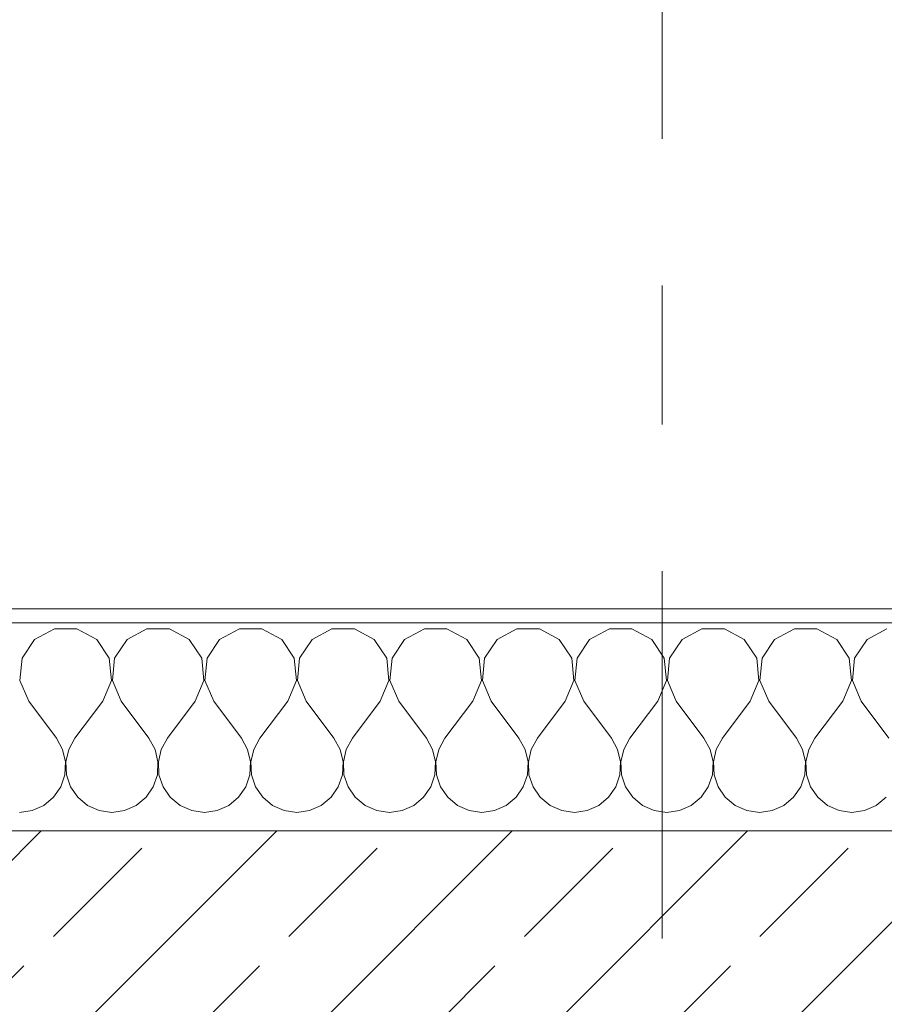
# Model space of a CAD drawing. Header units: metres. Extents: x -3.6 to 90.7, y -11.1 to 18.
# Tile 104 of 256: x 3.667 to 4.29, y 13.57 to 14.28. Entities that reach past the tile are written whole.
import ezdxf

# ---------------------------------------------------------------- set-up
doc = ezdxf.new("R2010")
doc.units = ezdxf.units.M
doc.header["$MEASUREMENT"] = 0
doc.linetypes.add('Strichlinie doppelt', pattern=[0.546806, 0.264583, -0.105833, 0.070556, -0.105833])
for name, color, linetype in [('152 - Bemaßung_ Beschriftung.Ausbau', 7, 'Continuous'), ('451 - Universal.Achsen Raster', 7, 'Continuous'), ('603 - Struktur.Bodenplatte_ Decke Roh', 7, 'Continuous'), ('604 - Struktur.Wand Aussen', 7, 'Continuous')]:
    doc.layers.add(name, color=color, linetype=linetype)
doc.styles.add('ERSTELLTER_STIL_2', font='txt')
doc.dimstyles.new('ERSTELLTER_STIL__3', dxfattribs={"dimtxt": 0.1, "dimasz": 0.0532, "dimexe": 0.18, "dimexo": 0.0625, "dimgap": 0, "dimtad": 1, "dimtih": 1, "dimtoh": 1, "dimzin": 0, "dimdsep": 46, "dimtxsty": 'ERSTELLTER_STIL_2', "dimblk": 'ARROWHEAD_2', "dimblk1": 'ARROWHEAD_2', "dimblk2": 'ARROWHEAD_2', "dimcen": 0.09, "dimse1": 1, "dimse2": 1, "dimclrd": 7, "dimclre": 7, "dimclrt": 7, "dimazin": 0, "dimtfac": 1, "dimtdec": 4, "dimtmove": 0, "dimatfit": 3, "dimfxl": 1, "dimtolj": 1, "dimtzin": 0, "dimarcsym": 0})

# ---------------------------------------------------------------- blocks, each defined once
blk = doc.blocks.new('*X15')
at = {"layer": '604 - Struktur.Wand Aussen', "color": 7, "linetype": 'Continuous', "lineweight": 5}
for p, q in [((3.69188, 13.84066), (3.67757, 13.83299)), ((3.70812, 13.84066), (3.69188, 13.84066)), ((3.72243, 13.83299), (3.70812, 13.84066)), ((3.75855, 13.84066), (3.74424, 13.83299)), ((3.77479, 13.84066), (3.75855, 13.84066)), ((3.7891, 13.83299), (3.77479, 13.84066)), ((3.82521, 13.84066), (3.8109, 13.83299)), ((3.84145, 13.84066), (3.82521, 13.84066)), ((3.85576, 13.83299), (3.84145, 13.84066)), ((3.89188, 13.84066), (3.87757, 13.83299)), ((3.90812, 13.84066), (3.89188, 13.84066)), ((3.92243, 13.83299), (3.90812, 13.84066)), ((3.95855, 13.84066), (3.94424, 13.83299)), ((3.97479, 13.84066), (3.95855, 13.84066)), ((3.9891, 13.83299), (3.97479, 13.84066)), ((4.02521, 13.84066), (4.0109, 13.83299)), ((4.04145, 13.84066), (4.02521, 13.84066)), ((4.05576, 13.83299), (4.04145, 13.84066)), ((4.09188, 13.84066), (4.07757, 13.83299)), ((4.10812, 13.84066), (4.09188, 13.84066)), ((4.12243, 13.83299), (4.10812, 13.84066)), ((4.15855, 13.84066), (4.14424, 13.83299)), ((4.17479, 13.84066), (4.15855, 13.84066)), ((4.1891, 13.83299), (4.17479, 13.84066)), ((4.22521, 13.84066), (4.2109, 13.83299)), ((4.24145, 13.84066), (4.22521, 13.84066)), ((4.25576, 13.83299), (4.24145, 13.84066)), ((4.29188, 13.84066), (4.27757, 13.83299)), ((3.67757, 13.83299), (3.66858, 13.81947)), ((3.73142, 13.81947), (3.72243, 13.83299)), ((3.74424, 13.83299), (3.73525, 13.81947)), ((3.79808, 13.81947), (3.7891, 13.83299)), ((3.8109, 13.83299), (3.80192, 13.81947)), ((3.86475, 13.81947), (3.85576, 13.83299)), ((3.87757, 13.83299), (3.86858, 13.81947)), ((3.93142, 13.81947), (3.92243, 13.83299)), ((3.94424, 13.83299), (3.93525, 13.81947)), ((3.99808, 13.81947), (3.9891, 13.83299)), ((4.0109, 13.83299), (4.00192, 13.81947)), ((4.06475, 13.81947), (4.05576, 13.83299)), ((4.07757, 13.83299), (4.06858, 13.81947)), ((4.13142, 13.81947), (4.12243, 13.83299)), ((4.14424, 13.83299), (4.13525, 13.81947)), ((4.19808, 13.81947), (4.1891, 13.83299)), ((4.2109, 13.83299), (4.20192, 13.81947)), ((4.26475, 13.81947), (4.25576, 13.83299)), ((4.27757, 13.83299), (4.26858, 13.81947)), ((3.66858, 13.81947), (3.66705, 13.8033)), ((3.73295, 13.8033), (3.73142, 13.81947)), ((3.73525, 13.81947), (3.73371, 13.8033)), ((3.79962, 13.8033), (3.79808, 13.81947)), ((3.80192, 13.81947), (3.80038, 13.8033)), ((3.86629, 13.8033), (3.86475, 13.81947)), ((3.86858, 13.81947), (3.86705, 13.8033)), ((3.93295, 13.8033), (3.93142, 13.81947)), ((3.93525, 13.81947), (3.93371, 13.8033)), ((3.99962, 13.8033), (3.99808, 13.81947)), ((4.00192, 13.81947), (4.00038, 13.8033)), ((4.06629, 13.8033), (4.06475, 13.81947)), ((4.06858, 13.81947), (4.06705, 13.8033)), ((4.13295, 13.8033), (4.13142, 13.81947)), ((4.13525, 13.81947), (4.13371, 13.8033)), ((4.19962, 13.8033), (4.19808, 13.81947)), ((4.20192, 13.81947), (4.20038, 13.8033)), ((4.26629, 13.8033), (4.26475, 13.81947)), ((4.26858, 13.81947), (4.26705, 13.8033)), ((3.66705, 13.8033), (3.67333, 13.78833)), ((3.72667, 13.78833), (3.73295, 13.8033)), ((3.73371, 13.8033), (3.74, 13.78833)), ((3.79333, 13.78833), (3.79962, 13.8033)), ((3.80038, 13.8033), (3.80667, 13.78833)), ((3.86, 13.78833), (3.86629, 13.8033)), ((3.86705, 13.8033), (3.87333, 13.78833)), ((3.92667, 13.78833), (3.93295, 13.8033)), ((3.93371, 13.8033), (3.94, 13.78833)), ((3.99333, 13.78833), (3.99962, 13.8033)), ((4.00038, 13.8033), (4.00667, 13.78833)), ((4.06, 13.78833), (4.06629, 13.8033)), ((4.06705, 13.8033), (4.07333, 13.78833)), ((4.12667, 13.78833), (4.13295, 13.8033)), ((4.13371, 13.8033), (4.14, 13.78833)), ((4.19333, 13.78833), (4.19962, 13.8033)), ((4.20038, 13.8033), (4.20667, 13.78833)), ((4.26, 13.78833), (4.26629, 13.8033)), ((4.26705, 13.8033), (4.27333, 13.78833)), ((3.67333, 13.78833), (3.69333, 13.76167)), ((3.72667, 13.78833), (3.70667, 13.76167)), ((3.74, 13.78833), (3.76, 13.76167)), ((3.79333, 13.78833), (3.77333, 13.76167)), ((3.80667, 13.78833), (3.82667, 13.76167)), ((3.86, 13.78833), (3.84, 13.76167)), ((3.87333, 13.78833), (3.89333, 13.76167)), ((3.92667, 13.78833), (3.90667, 13.76167)), ((3.94, 13.78833), (3.96, 13.76167)), ((3.99333, 13.78833), (3.97333, 13.76167)), ((4.00667, 13.78833), (4.02667, 13.76167)), ((4.06, 13.78833), (4.04, 13.76167)), ((4.07333, 13.78833), (4.09333, 13.76167)), ((4.12667, 13.78833), (4.10667, 13.76167)), ((4.14, 13.78833), (4.16, 13.76167)), ((4.19333, 13.78833), (4.17333, 13.76167)), ((4.20667, 13.78833), (4.22667, 13.76167)), ((4.26, 13.78833), (4.24, 13.76167)), ((4.27333, 13.78833), (4.29333, 13.76167)), ((3.69778, 13.75362), (3.69333, 13.76167)), ((3.70667, 13.76167), (3.70222, 13.75362)), ((3.76445, 13.75362), (3.76, 13.76167)), ((3.77333, 13.76167), (3.76888, 13.75362)), ((3.83112, 13.75362), (3.82667, 13.76167)), ((3.84, 13.76167), (3.83555, 13.75362)), ((3.89778, 13.75362), (3.89333, 13.76167)), ((3.90667, 13.76167), (3.90222, 13.75362)), ((3.96445, 13.75362), (3.96, 13.76167)), ((3.97333, 13.76167), (3.96888, 13.75362)), ((4.03112, 13.75362), (4.02667, 13.76167)), ((4.04, 13.76167), (4.03555, 13.75362)), ((4.09778, 13.75362), (4.09333, 13.76167)), ((4.10667, 13.76167), (4.10222, 13.75362)), ((4.16445, 13.75362), (4.16, 13.76167)), ((4.17333, 13.76167), (4.16888, 13.75362)), ((4.23112, 13.75362), (4.22667, 13.76167)), ((4.24, 13.76167), (4.23555, 13.75362)), ((3.69987, 13.74466), (3.69778, 13.75362)), ((3.70222, 13.75362), (3.70013, 13.74466)), ((3.76653, 13.74466), (3.76445, 13.75362)), ((3.76888, 13.75362), (3.7668, 13.74466)), ((3.8332, 13.74466), (3.83112, 13.75362)), ((3.83555, 13.75362), (3.83347, 13.74466)), ((3.89987, 13.74466), (3.89778, 13.75362)), ((3.90222, 13.75362), (3.90013, 13.74466)), ((3.96653, 13.74466), (3.96445, 13.75362)), ((3.96888, 13.75362), (3.9668, 13.74466)), ((4.0332, 13.74466), (4.03112, 13.75362)), ((4.03555, 13.75362), (4.03347, 13.74466)), ((4.09987, 13.74466), (4.09778, 13.75362)), ((4.10222, 13.75362), (4.10013, 13.74466)), ((4.16653, 13.74466), (4.16445, 13.75362)), ((4.16888, 13.75362), (4.1668, 13.74466)), ((4.2332, 13.74466), (4.23112, 13.75362)), ((4.23555, 13.75362), (4.23347, 13.74466)), ((3.69942, 13.73547), (3.69987, 13.74466)), ((3.70013, 13.74466), (3.70058, 13.73547)), ((3.76609, 13.73547), (3.76653, 13.74466)), ((3.7668, 13.74466), (3.76725, 13.73547)), ((3.83275, 13.73547), (3.8332, 13.74466)), ((3.83347, 13.74466), (3.83391, 13.73547)), ((3.89942, 13.73547), (3.89987, 13.74466)), ((3.90013, 13.74466), (3.90058, 13.73547)), ((3.96609, 13.73547), (3.96653, 13.74466)), ((3.9668, 13.74466), (3.96725, 13.73547)), ((4.03275, 13.73547), (4.0332, 13.74466)), ((4.03347, 13.74466), (4.03391, 13.73547)), ((4.09942, 13.73547), (4.09987, 13.74466)), ((4.10013, 13.74466), (4.10058, 13.73547)), ((4.16609, 13.73547), (4.16653, 13.74466)), ((4.1668, 13.74466), (4.16725, 13.73547)), ((4.23275, 13.73547), (4.2332, 13.74466)), ((4.23347, 13.74466), (4.23391, 13.73547)), ((3.69648, 13.72676), (3.69942, 13.73547)), ((3.70058, 13.73547), (3.70352, 13.72676)), ((3.76315, 13.72676), (3.76609, 13.73547)), ((3.76725, 13.73547), (3.77019, 13.72676)), ((3.82981, 13.72676), (3.83275, 13.73547)), ((3.83391, 13.73547), (3.83685, 13.72676)), ((3.89648, 13.72676), (3.89942, 13.73547)), ((3.90058, 13.73547), (3.90352, 13.72676)), ((3.96315, 13.72676), (3.96609, 13.73547)), ((3.96725, 13.73547), (3.97019, 13.72676)), ((4.02981, 13.72676), (4.03275, 13.73547)), ((4.03391, 13.73547), (4.03685, 13.72676)), ((4.09648, 13.72676), (4.09942, 13.73547)), ((4.10058, 13.73547), (4.10352, 13.72676)), ((4.16315, 13.72676), (4.16609, 13.73547)), ((4.16725, 13.73547), (4.17019, 13.72676)), ((4.22981, 13.72676), (4.23275, 13.73547)), ((4.23391, 13.73547), (4.23685, 13.72676)), ((3.69127, 13.71918), (3.69648, 13.72676)), ((3.70352, 13.72676), (3.70873, 13.71918)), ((3.75794, 13.71918), (3.76315, 13.72676)), ((3.77019, 13.72676), (3.77539, 13.71918)), ((3.82461, 13.71918), (3.82981, 13.72676)), ((3.83685, 13.72676), (3.84206, 13.71918)), ((3.89127, 13.71918), (3.89648, 13.72676)), ((3.90352, 13.72676), (3.90873, 13.71918)), ((3.95794, 13.71918), (3.96315, 13.72676)), ((3.97019, 13.72676), (3.97539, 13.71918)), ((4.02461, 13.71918), (4.02981, 13.72676)), ((4.03685, 13.72676), (4.04206, 13.71918)), ((4.09127, 13.71918), (4.09648, 13.72676)), ((4.10352, 13.72676), (4.10873, 13.71918)), ((4.15794, 13.71918), (4.16315, 13.72676)), ((4.17019, 13.72676), (4.17539, 13.71918)), ((4.22461, 13.71918), (4.22981, 13.72676)), ((4.23685, 13.72676), (4.24206, 13.71918)), ((3.68419, 13.71331), (3.69127, 13.71918)), ((3.70873, 13.71918), (3.71581, 13.71331)), ((3.75086, 13.71331), (3.75794, 13.71918)), ((3.77539, 13.71918), (3.78248, 13.71331)), ((3.81752, 13.71331), (3.82461, 13.71918)), ((3.84206, 13.71918), (3.84914, 13.71331)), ((3.88419, 13.71331), (3.89127, 13.71918)), ((3.90873, 13.71918), (3.91581, 13.71331)), ((3.95086, 13.71331), (3.95794, 13.71918)), ((3.97539, 13.71918), (3.98248, 13.71331)), ((4.01752, 13.71331), (4.02461, 13.71918)), ((4.04206, 13.71918), (4.04914, 13.71331)), ((4.08419, 13.71331), (4.09127, 13.71918)), ((4.10873, 13.71918), (4.11581, 13.71331)), ((4.15086, 13.71331), (4.15794, 13.71918)), ((4.17539, 13.71918), (4.18248, 13.71331)), ((4.21752, 13.71331), (4.22461, 13.71918)), ((4.24206, 13.71918), (4.24914, 13.71331)), ((4.28419, 13.71331), (4.29127, 13.71918)), ((3.66667, 13.70833), (3.67578, 13.7096)), ((3.67578, 13.7096), (3.68419, 13.71331)), ((3.71581, 13.71331), (3.72422, 13.7096)), ((3.72422, 13.7096), (3.73333, 13.70833)), ((3.73333, 13.70833), (3.74244, 13.7096)), ((3.74244, 13.7096), (3.75086, 13.71331)), ((3.78248, 13.71331), (3.79089, 13.7096)), ((3.79089, 13.7096), (3.8, 13.70833)), ((3.8, 13.70833), (3.80911, 13.7096)), ((3.80911, 13.7096), (3.81752, 13.71331)), ((3.84914, 13.71331), (3.85756, 13.7096)), ((3.85756, 13.7096), (3.86667, 13.70833)), ((3.86667, 13.70833), (3.87578, 13.7096)), ((3.87578, 13.7096), (3.88419, 13.71331)), ((3.91581, 13.71331), (3.92422, 13.7096)), ((3.92422, 13.7096), (3.93333, 13.70833)), ((3.93333, 13.70833), (3.94244, 13.7096)), ((3.94244, 13.7096), (3.95086, 13.71331)), ((3.98248, 13.71331), (3.99089, 13.7096)), ((3.99089, 13.7096), (4, 13.70833)), ((4, 13.70833), (4.00911, 13.7096)), ((4.00911, 13.7096), (4.01752, 13.71331)), ((4.04914, 13.71331), (4.05756, 13.7096)), ((4.05756, 13.7096), (4.06667, 13.70833)), ((4.06667, 13.70833), (4.07578, 13.7096)), ((4.07578, 13.7096), (4.08419, 13.71331)), ((4.11581, 13.71331), (4.12422, 13.7096)), ((4.12422, 13.7096), (4.13333, 13.70833)), ((4.13333, 13.70833), (4.14244, 13.7096)), ((4.14244, 13.7096), (4.15086, 13.71331)), ((4.18248, 13.71331), (4.19089, 13.7096)), ((4.19089, 13.7096), (4.2, 13.70833)), ((4.2, 13.70833), (4.20911, 13.7096)), ((4.20911, 13.7096), (4.21752, 13.71331)), ((4.24914, 13.71331), (4.25756, 13.7096)), ((4.25756, 13.7096), (4.26667, 13.70833)), ((4.26667, 13.70833), (4.27578, 13.7096)), ((4.27578, 13.7096), (4.28419, 13.71331))]:
    blk.add_line(p, q, dxfattribs=at)
blk = doc.blocks.new('*D213')
at = {"layer": '152 - Bemaßung_ Beschriftung.Ausbau', "color": 7, "linetype": 'Continuous', "lineweight": 5}
for p, q in [((1.12, 14.8025), (1.12, 14.9075)), ((3.52, 14.8025), (3.52, 14.9075)), ((1.14021, 14.89), (1.09979, 14.82)), ((3.54021, 14.89), (3.49979, 14.82)), ((-0.015, 14.855), (1.12, 14.855)), ((1.12, 14.855), (3.52, 14.855)), ((3.52, 14.855), (4.72, 14.855))]:
    blk.add_line(p, q, dxfattribs=at)
at = {"layer": '152 - Bemaßung_ Beschriftung.Ausbau', "color": 7, "lineweight": 5, "char_height": 0.1, "attachment_point": 7, "style": 'ERSTELLTER_STIL_2'}
for s, insert in [('\\A1;{\\pql;\\fArial|b0|i0|c0|p38;2,40}', (2.18697, 14.875)), ('\\A1;{\\pql;\\fArial|b0|i0|c0|p38;2,01}', (2.18697, 14.735))]:
    blk.add_mtext(s, dxfattribs=dict(at, insert=insert))
blk = doc.blocks.new('ARROWHEAD_2')
at = {"color": 0, "linetype": 'Continuous', "lineweight": 0}
for p, q in [((-0.378, -0.655), (0.378, 0.655)), ((0, 0), (-1, 0))]:
    blk.add_line(p, q, dxfattribs=at)
blk = doc.blocks.new('*D214')
at = {"layer": '152 - Bemaßung_ Beschriftung.Ausbau', "color": 7, "linetype": 'Continuous', "lineweight": 5}
for p, q in [((3.54021, 14.89), (3.49979, 14.82)), ((4.74021, 14.89), (4.69979, 14.82)), ((3.52, 14.855), (4.72, 14.855))]:
    blk.add_line(p, q, dxfattribs=at)
at = {"layer": '152 - Bemaßung_ Beschriftung.Ausbau', "color": 7, "lineweight": 5, "insert": (3.98697, 14.875), "char_height": 0.1, "attachment_point": 7, "style": 'ERSTELLTER_STIL_2'}
blk.add_mtext('\\A1;{\\pql;\\fArial|b0|i0|c0|p38;1,20}', dxfattribs=at)
blk = doc.blocks.new('*D215')
at = {"layer": '152 - Bemaßung_ Beschriftung.Ausbau', "color": 7, "linetype": 'Continuous', "lineweight": 5}
for p, q in [((4.72, 14.8025), (4.72, 14.9075)), ((7.12, 14.8025), (7.12, 14.9075)), ((4.74021, 14.89), (4.69979, 14.82)), ((7.14021, 14.89), (7.09979, 14.82)), ((3.52, 14.855), (4.72, 14.855)), ((4.72, 14.855), (7.12, 14.855)), ((7.12, 14.855), (8.32, 14.855))]:
    blk.add_line(p, q, dxfattribs=at)
at = {"layer": '152 - Bemaßung_ Beschriftung.Ausbau', "color": 7, "lineweight": 5, "char_height": 0.1, "attachment_point": 7, "style": 'ERSTELLTER_STIL_2'}
for s, insert in [('\\A1;{\\pql;\\fArial|b0|i0|c0|p38;2,40}', (5.78697, 14.875)), ('\\A1;{\\pql;\\fArial|b0|i0|c0|p38;2,01}', (5.78697, 14.735))]:
    blk.add_mtext(s, dxfattribs=dict(at, insert=insert))
blk = doc.blocks.new('*D250')
at = {"layer": '152 - Bemaßung_ Beschriftung.Ausbau', "color": 7, "linetype": 'Continuous', "lineweight": 5}
for p, q in [((0.225, 15.3025), (0.225, 15.4075)), ((4.04998, 15.3025), (4.04998, 15.4075)), ((0.24521, 15.39), (0.20479, 15.32)), ((4.07018, 15.39), (4.02977, 15.32)), ((-0.015, 15.355), (0.225, 15.355)), ((0.225, 15.355), (4.04998, 15.355)), ((4.04998, 15.355), (4.20997, 15.355))]:
    blk.add_line(p, q, dxfattribs=at)
at = {"layer": '152 - Bemaßung_ Beschriftung.Ausbau', "color": 7, "lineweight": 5, "char_height": 0.1, "attachment_point": 7, "style": 'ERSTELLTER_STIL_2'}
for s, insert in [('\\A1;{\\pql;\\fArial|b0|i0|c0|p38;3,82\\fArial|b0|i0|c0|p38;\\A1{\\H.66x;\\S5^  ;}}', (1.90353, 15.35559)), ('\\A1;{\\pql;\\fArial|b0|i0|c0|p38;16}', (3.87797, 15.375))]:
    blk.add_mtext(s, dxfattribs=dict(at, insert=insert))
blk = doc.blocks.new('*D251')
at = {"layer": '152 - Bemaßung_ Beschriftung.Ausbau', "color": 7, "linetype": 'Continuous', "lineweight": 5}
for p, q in [((4.07018, 15.39), (4.02977, 15.32)), ((4.23018, 15.39), (4.18977, 15.32)), ((4.04998, 15.355), (4.20997, 15.355))]:
    blk.add_line(p, q, dxfattribs=at)
blk = doc.blocks.new('*D252')
at = {"layer": '152 - Bemaßung_ Beschriftung.Ausbau', "color": 7, "linetype": 'Continuous', "lineweight": 5}
for p, q in [((4.20997, 15.3025), (4.20997, 15.4075)), ((7.66, 15.3025), (7.66, 15.4075)), ((4.23018, 15.39), (4.18977, 15.32)), ((7.68021, 15.39), (7.63979, 15.32)), ((4.04998, 15.355), (4.20997, 15.355)), ((4.20997, 15.355), (7.66, 15.355))]:
    blk.add_line(p, q, dxfattribs=at)
at = {"layer": '152 - Bemaßung_ Beschriftung.Ausbau', "color": 7, "lineweight": 5, "char_height": 0.1, "attachment_point": 7, "style": 'ERSTELLTER_STIL_2'}
for s, insert in [('\\A1;{\\pql;\\fArial|b0|i0|c0|p38;3,45}', (5.72607, 15.375)), ('\\A1;{\\pql;\\fArial|b0|i0|c0|p38;16}', (7.488, 15.375))]:
    blk.add_mtext(s, dxfattribs=dict(at, insert=insert))
blk = doc.blocks.new('*D289')
at = {"layer": '152 - Bemaßung_ Beschriftung.Ausbau', "color": 7, "linetype": 'Continuous', "lineweight": 5}
for p, q in [((0.67999, 15.8025), (0.67999, 15.9075)), ((3.97999, 15.8025), (3.97999, 15.9075)), ((0.7002, 15.89), (0.65978, 15.82)), ((4.0002, 15.89), (3.95978, 15.82)), ((0.37999, 15.855), (0.67999, 15.855)), ((0.67999, 15.855), (3.97999, 15.855)), ((3.97999, 15.855), (4.27999, 15.855))]:
    blk.add_line(p, q, dxfattribs=at)
at = {"layer": '152 - Bemaßung_ Beschriftung.Ausbau', "color": 7, "lineweight": 5, "insert": (2.19696, 15.875), "char_height": 0.1, "attachment_point": 7, "style": 'ERSTELLTER_STIL_2'}
blk.add_mtext('\\A1;{\\pql;\\fArial|b0|i0|c0|p38;3,30}', dxfattribs=at)
blk = doc.blocks.new('*D290')
at = {"layer": '152 - Bemaßung_ Beschriftung.Ausbau', "color": 7, "linetype": 'Continuous', "lineweight": 5}
for p, q in [((4.0002, 15.89), (3.95978, 15.82)), ((4.3002, 15.89), (4.25978, 15.82)), ((3.97999, 15.855), (4.27999, 15.855))]:
    blk.add_line(p, q, dxfattribs=at)
at = {"layer": '152 - Bemaßung_ Beschriftung.Ausbau', "color": 7, "lineweight": 5, "insert": (4.0541, 15.875), "char_height": 0.1, "attachment_point": 7, "style": 'ERSTELLTER_STIL_2'}
blk.add_mtext('\\A1;{\\pql;\\fArial|b0|i0|c0|p38;30}', dxfattribs=at)
blk = doc.blocks.new('*D291')
at = {"layer": '152 - Bemaßung_ Beschriftung.Ausbau', "color": 7, "linetype": 'Continuous', "lineweight": 5}
for p, q in [((4.27999, 15.8025), (4.27999, 15.9075)), ((7.57999, 15.8025), (7.57999, 15.9075)), ((4.3002, 15.89), (4.25978, 15.82)), ((7.6002, 15.89), (7.55978, 15.82)), ((3.97999, 15.855), (4.27999, 15.855)), ((4.27999, 15.855), (7.57999, 15.855)), ((7.57999, 15.855), (7.87999, 15.855))]:
    blk.add_line(p, q, dxfattribs=at)
at = {"layer": '152 - Bemaßung_ Beschriftung.Ausbau', "color": 7, "lineweight": 5, "insert": (5.79696, 15.875), "char_height": 0.1, "attachment_point": 7, "style": 'ERSTELLTER_STIL_2'}
blk.add_mtext('\\A1;{\\pql;\\fArial|b0|i0|c0|p38;3,30}', dxfattribs=at)

msp = doc.modelspace()

# ---------------------------------------------------------------- hatches: boundary and pattern name
at = {"layer": '604 - Struktur.Wand Aussen', "linetype": 'Continuous', "lineweight": 0, "true_color": 0x000000}
h = msp.add_hatch(dxfattribs=at)
h.set_pattern_fill('Verputz_0001', color=18, style=0, pattern_type=2)
h.set_pattern_definition([(0, (0, 0), (0, 0.08660254), [0, -0.05]), (0, (0.025, 0.0433), (0, 0.08660254), [0, -0.05])])
h.paths.add_polyline_path([(3.43, 13.855), (3.43, 13.845), (4.81, 13.845), (4.81, 13.855)])
h = msp.add_hatch(dxfattribs=at)
h.set_pattern_fill('Beton__Stahlbeton_0001', color=18, style=0, pattern_type=2)
h.set_pattern_definition([(45, (0, 0), (-0.0848528, 0.0848528), []), (45, (-0.04243, 0.04243), (-0.0848528, 0.0848528), [0.09, -0.03])])
h.paths.add_polyline_path([(3.46, 13.695), (3.46, 13.575), (3.52, 13.575), (3.52, 13.505), (3.52, 13.455), (4.72, 13.455), (4.72, 13.505), (4.72, 13.575), (4.78, 13.575), (4.78, 13.695)])

# ---------------------------------------------------------------- linework, layer by layer
at = {"layer": '451 - Universal.Achsen Raster', "color": 160, "linetype": 'Strichlinie doppelt', "lineweight": 9, "true_color": 0x3232ff}
msp.add_line((4.12999, -10.585), (4.12999, 16.355), dxfattribs=at)
at = {"layer": '603 - Struktur.Bodenplatte_ Decke Roh', "color": 7, "linetype": 'Continuous', "lineweight": 18, "flags": 128}
msp.add_lwpolyline([(47.47999, 13.695), (14.77999, 13.695), (14.77999, 13.455), (14.77999, 12.99998), (14.84, 12.99998), (14.84, 8.58498), (13.03, 8.58498), (13.03, 8.72498), (11.41, 8.72498), (11.41, 12.99998), (11.47999, 12.99998), (11.47999, 13.455), (11.47999, 13.695), (-0.015, 13.695), (-0.015, 0.005), (62.27503, 0.005)], dxfattribs=at)
at = {"layer": '604 - Struktur.Wand Aussen', "color": 7, "linetype": 'Continuous', "lineweight": 5}
msp.add_line((4.78, 13.845), (3.46, 13.845), dxfattribs=at)
at = {"layer": '604 - Struktur.Wand Aussen', "color": 7, "linetype": 'Continuous', "lineweight": 13}
msp.add_line((4.78, 13.695), (3.46, 13.695), dxfattribs=at)
at = {"layer": '604 - Struktur.Wand Aussen', "color": 7, "linetype": 'Continuous', "lineweight": 5, "flags": 128}
msp.add_lwpolyline([(4.81, 13.855), (3.43, 13.855)], dxfattribs=at)

# ---------------------------------------------------------------- block references
at = {"layer": '604 - Struktur.Wand Aussen', "color": 7, "lineweight": 18}
msp.add_blockref('*X15', (0, 0), dxfattribs=at)

# ---------------------------------------------------------------- dimensions: what is measured, and where the dimension line sits
at = {"layer": '152 - Bemaßung_ Beschriftung.Ausbau', "color": 7, "linetype": 'Continuous', "lineweight": 5}
for base, p1, p2, picture, middle in [((3.97999, 15.855), (0.67999, 13.44998), (3.97999, 13.44998), '*D289', (2.32684, 15.925)), ((4.27999, 15.855), (3.97999, 13.44998), (4.27999, 13.44998), '*D290', (4.13034, 15.925)), ((7.57999, 15.855), (4.27999, 13.44998), (7.57999, 12.99998), '*D291', (5.92684, 15.925)), ((4.04998, 15.355), (0.225, 13.455), (4.04998, 12.98998), '*D250', (2.16847, 15.425)), ((7.66, 15.355), (4.20997, 12.98998), (7.66, 10.74998), '*D252', (5.85596, 15.425)), ((4.20997, 15.355), (4.04998, 12.98998), (4.20997, 12.98998), '*D251', (3.95421, 15.425)), ((3.52, 14.855), (1.12, 13.575), (3.52, 13.575), '*D213', (2.31685, 14.925)), ((4.72, 14.855), (3.52, 13.575), (4.72, 13.575), '*D214', (4.11685, 14.925)), ((7.12, 14.855), (4.72, 13.575), (7.12, 13.575), '*D215', (5.91685, 14.925))]:
    dim = msp.add_linear_dim(base=base, p1=p1, p2=p2, dimstyle='ERSTELLTER_STIL__3', dxfattribs=at)
    dim.commit()
    dim.dimension.update_dxf_attribs({"geometry": picture, "text_midpoint": middle, "dimtype": 160})

doc.saveas('drawing.dxf')
